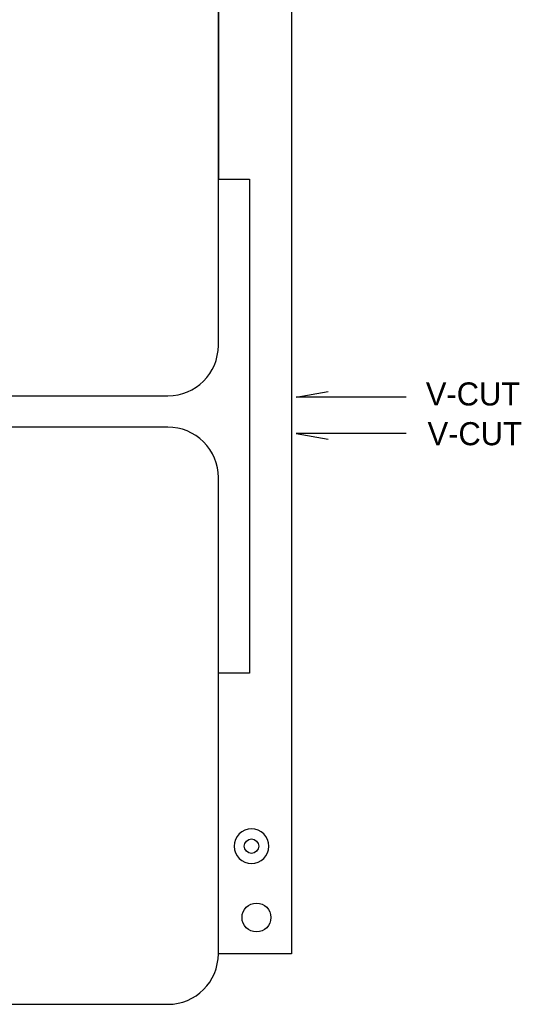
# Model space of a CAD drawing. Extents: x 24 to 161, y 5 to 143.
# Tile 22 of 25: x 127 to 161, y 5 to 73. Entities that reach past the tile are written whole.
import ezdxf

# ---------------------------------------------------------------- set-up
doc = ezdxf.new("R2010")
doc.units = 0
for name, color, linetype in [('BG_OUTLINE', 7, 'CONTINUOUS'), ('PG_ASSEMBLY_TOP', 200, 'CONTINUOUS'), ('PIN_TOP', 110, 'CONTINUOUS')]:
    doc.layers.add(name, color=color, linetype=linetype)

msp = doc.modelspace()

# ---------------------------------------------------------------- linework, layer by layer
at = {"layer": 'BG_OUTLINE'}
for points in [[(140.779246, 125.614176), (145.859246, 125.614176), (145.859246, 8.286242), (140.779246, 8.286242), (140.779246, 32.751268)], [(140.779246, 106.172508), (142.952978, 106.172508), (142.952978, 74.671936), (140.779246, 74.671936), (140.779246, 61.976), (142.938754, 61.976), (142.938754, 27.727148), (140.779246, 27.727148)], [(153.786078, 46.858428), (146.166078, 46.858428), (148.381974, 47.247556)], [(153.786078, 44.33697), (146.166078, 44.33697), (148.381974, 43.947842)]]:
    msp.add_lwpolyline(points, dxfattribs=at)
for points in [[(89.27973, 46.950376), (137.279634, 46.950376, 0.414205), (140.779246, 50.450242), (140.779246, 83.450176, 0.414226), (137.279634, 86.950296), (89.27973, 86.950296, 0.414268), (85.779356, 83.450176), (85.779356, 50.450242, 0.414248)], [(89.27973, 4.786376), (137.279634, 4.786376, 0.414205), (140.779246, 8.286242), (140.779246, 41.286176, 0.414226), (137.279634, 44.786296), (89.27973, 44.786296, 0.414268), (85.779356, 41.286176), (85.779356, 8.286242, 0.414248)]]:
    msp.add_lwpolyline(points, format="xyb", close=True, dxfattribs=at)
at = {"layer": 'PG_ASSEMBLY_TOP'}
msp.add_lwpolyline([(144.277588, 15.74419, 1), (141.877796, 15.74419, 1)], format="xyb", close=True, dxfattribs=at)
at = {"layer": 'PIN_TOP'}
for centre, radius in [((143.077692, 15.74419), 0.499999), ((143.421354, 10.801858), 0.999998)]:
    msp.add_circle(centre, radius, dxfattribs=at)

# ---------------------------------------------------------------- texts
at = {"layer": 'BG_OUTLINE'}
for p in [(155.15971, 46.285658), (155.279344, 43.531028)]:
    msp.add_text('V-CUT', height=1.6002, dxfattribs=at).set_placement(p)

doc.saveas('drawing.dxf')
